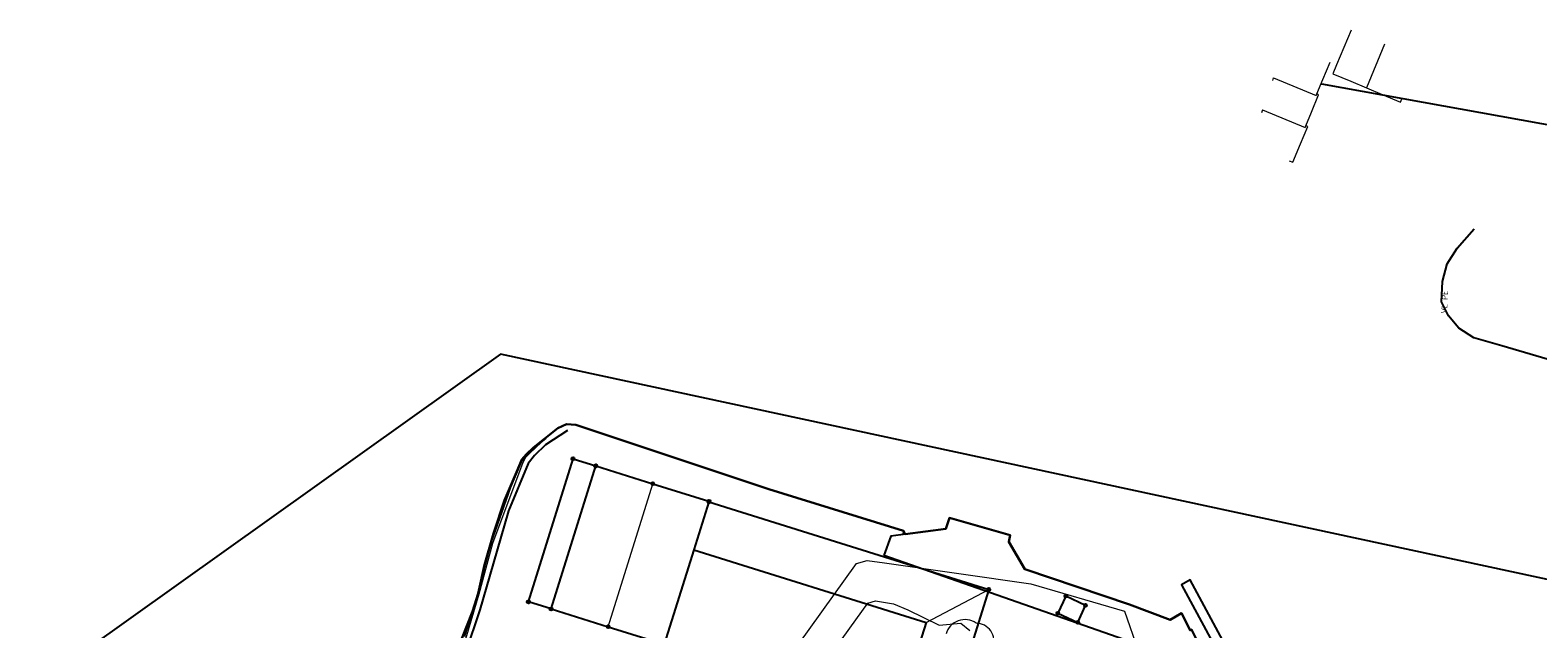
# Model space of a CAD drawing. Header units: metres. Extents: x 0 to 385757, y 0 to 6885278.
# Tile 78 of 108: x 308484 to 308796, y 6884556 to 6884680. Entities that reach past the tile are written whole.
import ezdxf

# ---------------------------------------------------------------- set-up
doc = ezdxf.new("R2010")
doc.units = ezdxf.units.M
doc.layers.add('_Tiltak', color=1, linetype='Continuous', lineweight=0, true_color=0xff0000)
for name, color, linetype in [('K--DI---', 7, 'Continuous'), ('K--DI---05009--TaksprangBunn', 9, 'Continuous'), ('K--DI---05014--Takkant-HUS_PRIKK', 8, 'Continuous'), ('K--DI---06099--FiktivAvgrensningForAnlegg', 9, 'Continuous'), ('K--DI---09111--KantUtsnitt', 9, 'Continuous'), ('K--DI---Flateavgrensning', 9, 'Continuous'), ('K--DI---Gjerde', 9, 'Continuous'), ('K--DI---LednTraseseksjon-VL-Sosiinfo', 9, 'Continuous')]:
    doc.layers.add(name, color=color, linetype=linetype)
for name, color, linetype, lineweight in [('K--DI---03001--Kystkontur-VANN', 8, 'Continuous', 30), ('K--DI---03005--KystkonturTekniskeAnlegg-VANN', 8, 'Continuous', 30), ('K--DI---05003--Bygningsdelelinje-HUSDIV', 8, 'Continuous', 9), ('K--DI---05080--Bygningslinje-HUSDIV', 8, 'Continuous', 9), ('K--DI---05081--Taksprang-HUSDIV', 8, 'Continuous', 9), ('K--DI---06002--MurLoddrett-STMUR', 8, 'STREK MED BDS208', 9), ('K--DI---06613--KaiBryggeKant-KAI', 8, 'Continuous', 9), ('K--DI---08000--LednTraseseksjon-Vann', 5, 'Continuous', 25), ('K--DI---Høydekurve-KURVE', 8, 'Continuous', 9), ('K--DI---Mønelinje-HUSDIV', 8, 'Continuous', 9)]:
    doc.layers.add(name, color=color, linetype=linetype, lineweight=lineweight)
doc.layers.add('K--DI---HUS_PRIKK', color=7, linetype='Continuous', true_color=0x000000)
doc.styles.add('Focus CAT', font='isocpeur.ttf')
doc.linetypes.add('STREK MED BDS208', pattern='A,3.5,[208,BDS.shx,S=128,R=0,X=0,Y=0]', length=3.5)

# ---------------------------------------------------------------- blocks, each defined once
blk = doc.blocks.new('BDS199')
at = {"layer": 'K--DI---'}
blk.add_circle((0, 0), 5, dxfattribs=at)

msp = doc.modelspace()

# ---------------------------------------------------------------- linework, layer by layer
at = {"layer": '_Tiltak', "linetype": 'Continuous'}
msp.add_lwpolyline([(308683.2871, 6884552.2618, 0.52056705), (308679.7978, 6884557.2817, 0.52056705), (308673.5853, 6884555.0695, 0.52056705)], format="xyb", dxfattribs=at)
at = {"layer": 'K--DI---03001--Kystkontur-VANN', "elevation": 0.61, "flags": 128}
msp.add_lwpolyline([(308573.4, 6884554.09), (308575.57, 6884559.71), (308576.78, 6884563.41), (308578.04, 6884569.37), (308579.92, 6884575.81), (308582.24, 6884582.71), (308584.67, 6884588.54), (308585.8, 6884591.11), (308586.71, 6884592.14), (308588.19, 6884593.62), (308593.22, 6884597.61)], dxfattribs=at)
at = {"layer": 'K--DI---03005--KystkonturTekniskeAnlegg-VANN', "elevation": 0.61, "flags": 128}
for points in [[(308593.22, 6884597.61), (308595.02, 6884598.42), (308596.94, 6884598.32), (308622.65, 6884589.72), (308636.89, 6884584.98), (308664.8, 6884576.4), (308665.12, 6884575.67)], [(308665.12, 6884575.67), (308673.55, 6884576.81), (308674.27, 6884579.06), (308686.85, 6884575.47), (308686.54, 6884574.11), (308689.88, 6884568.48), (308711.54, 6884561.15), (308719.94, 6884558), (308722.3, 6884559.33), (308724.09, 6884555.84), (308724.41, 6884555.98), (308728.05, 6884548.7), (308726.9, 6884548.16)]]:
    msp.add_lwpolyline(points, dxfattribs=at)
at = {"layer": 'K--DI---05003--Bygningsdelelinje-HUSDIV', "flags": 128}
for points, elevation in [([(308757.4194, 6884679.8802), (308754.4094, 6884672.7102)], 10.26), ([(308764.3494, 6884676.9702), (308760.5594, 6884667.9502)], 10.81), ([(308741.3794, 6884670.0002), (308750.1894, 6884666.3702)], 11.15), ([(308739.0994, 6884663.3802), (308747.8894, 6884659.7602)], 11.16)]:
    msp.add_lwpolyline(points, dxfattribs=dict(at, elevation=elevation))
at = {"layer": 'K--DI---05003--Bygningsdelelinje-HUSDIV'}
for points in [[(308750.3194, 6884666.6902, 11.48), (308751.5694, 6884669.7002, 14.64), (308753.0494, 6884673.2902, 10.63)], [(308754.4094, 6884672.7102, 10.26), (308753.6394, 6884670.8602, 10.26), (308757.3294, 6884669.3102, 14.61), (308760.5594, 6884667.9502, 10.81)], [(308741.1794, 6884669.5102, 10.63), (308741.3794, 6884670.0002, 11.15)], [(308760.5594, 6884667.9502, 10.81), (308763.7994, 6884666.5902, 14.62), (308767.6194, 6884664.9902, 10.26), (308767.9094, 6884665.6902, 10.26)], [(308748.0394, 6884660.1302, 11.57), (308749.1994, 6884662.9502, 14.64), (308750.6794, 6884666.5402, 10.63), (308750.3194, 6884666.6902, 10.63)], [(308750.1894, 6884666.3702, 11.15), (308750.3194, 6884666.6902, 11.48)], [(308739.0994, 6884663.3802, 11.16), (308738.8394, 6884662.7602, 11.71)], [(308744.6094, 6884652.8902, 10.63), (308745.3694, 6884652.5702, 10.63), (308746.9394, 6884656.3902, 14.64), (308748.4194, 6884659.9802, 10.63), (308748.0394, 6884660.1302, 10.63)], [(308747.8894, 6884659.7602, 11.16), (308748.0394, 6884660.1302, 11.57)]]:
    msp.add_polyline3d(points, dxfattribs=at)
at = {"layer": 'K--DI---05009--TaksprangBunn', "linetype": 'Continuous'}
for points, elevation in [([(308591.84, 6884560.24), (308601.08, 6884589.82)], 11.09), ([(308621.39, 6884572.48), (308615.28, 6884552.92), (308615.08, 6884552.98)], 11.69)]:
    msp.add_lwpolyline(points, dxfattribs=dict(at, elevation=elevation))
msp.add_polyline3d([(308624.48, 6884582.37, 6.78), (308621.39, 6884572.48, 7.84), (308669.45, 6884557.46, 7.66), (308667.2, 6884550.26, 7.84), (308670.78, 6884549.15, 7.7), (308669.49, 6884545.04, 7.7), (308665.92, 6884546.16, 7.86), (308663.52, 6884538.48, 7.84)], dxfattribs=at)
at = {"layer": 'K--DI---05014--Takkant-HUS_PRIKK', "elevation": 11.09, "flags": 128}
msp.add_lwpolyline([(308591.84, 6884560.24), (308587.15, 6884561.71), (308596.39, 6884591.29), (308601.08, 6884589.82)], dxfattribs=at)
at = {"layer": 'K--DI---05014--Takkant-HUS_PRIKK'}
for points in [[(308601.08, 6884589.82, 12.43), (308612.89, 6884586.13, 13.37), (308624.52, 6884582.5, 12.43), (308624.48, 6884582.37, 12.43)], [(308624.48, 6884582.37, 6.78), (308682.42, 6884564.27, 6.78), (308673.4, 6884535.4, 6.78), (308663.52, 6884538.48, 7.84)], [(308702.46, 6884560.97, 4.28), (308698.37, 6884562.87, 4.28), (308696.74, 6884559.36, 4.83), (308700.84, 6884557.46, 4.83), (308702.46, 6884560.97, 4.28)], [(308591.84, 6884560.24, 12.43), (308603.65, 6884556.55, 13.37), (308611.47, 6884554.11, 12.74)]]:
    msp.add_polyline3d(points, dxfattribs=at)
at = {"layer": 'K--DI---05080--Bygningslinje-HUSDIV'}
msp.add_polyline3d([(308669.45, 6884557.46, 7.84), (308682.42, 6884564.27, 6.78)], dxfattribs=at)
at = {"layer": 'K--DI---05081--Taksprang-HUSDIV', "flags": 128}
for points, elevation in [([(308601.08, 6884589.82), (308591.84, 6884560.24)], 12.43), ([(308621.39, 6884572.48), (308624.48, 6884582.37)], 12.43), ([(308621.39, 6884572.48), (308669.45, 6884557.46), (308667.2, 6884550.26)], 11.69)]:
    msp.add_lwpolyline(points, dxfattribs=dict(at, elevation=elevation))
at = {"layer": 'K--DI---05081--Taksprang-HUSDIV'}
msp.add_polyline3d([(308621.39, 6884572.48, 12.43), (308615.28, 6884552.92, 12.43), (308615.08, 6884552.98, 12.45), (308611.47, 6884554.11, 12.74)], dxfattribs=at)
at = {"layer": 'K--DI---06002--MurLoddrett-STMUR'}
msp.add_polyline3d([(308664.68, 6884575.61, 1.89), (308664.8, 6884576.4, 1.89), (308636.06, 6884585.23, 1.77), (308596.94, 6884598.32, 1.6), (308595.02, 6884598.42, 1.6), (308593.22, 6884597.61, 1.6), (308589.85, 6884594.69, 1.6), (308587.43, 6884592.46, 1.6), (308586.56, 6884591.51, 1.6), (308586, 6884590.53, 1.6), (308579.69, 6884573.76, 1.53), (308576.87, 6884563.27, 1.45), (308574.12, 6884553.99, 1.36), (308570.65, 6884544.25, 1.49), (308568.52, 6884539.88, 1.52), (308566.46, 6884537.65, 1.54), (308564.33, 6884535.74, 1.59), (308561.03, 6884533.57, 1.66), (308559.22, 6884532.97, 1.66), (308559.82, 6884531.26, 1.66)], dxfattribs=at)
at = {"layer": 'K--DI---06099--FiktivAvgrensningForAnlegg', "linetype": 'Continuous'}
msp.add_polyline3d([(308726.9, 6884548.16, 2), (308660.71, 6884571.3, 1.87)], dxfattribs=at)
at = {"layer": 'K--DI---06613--KaiBryggeKant-KAI'}
msp.add_polyline3d([(308726.9, 6884548.16, 2), (308728.05, 6884548.7, 1.99), (308724.41, 6884555.98, 1.99), (308724.09, 6884555.84, 1.99), (308722.3, 6884559.33, 1.99), (308719.94, 6884558, 1.99), (308711.54, 6884561.15, 1.99), (308689.88, 6884568.48, 1.99), (308686.54, 6884574.11, 1.99), (308686.85, 6884575.47, 1.99), (308674.27, 6884579.06, 1.99), (308673.55, 6884576.81, 1.98), (308662.15, 6884575.27, 1.87), (308660.71, 6884571.3, 1.87)], dxfattribs=at)
at = {"layer": 'K--DI---08000--LednTraseseksjon-Vann'}
for points in [[(308855.03, 6884650.06), (308751.35, 6884668.69)], [(308788.57, 6884614.65), (308782.78, 6884616.3), (308779.71, 6884618.26), (308777.53, 6884620.83), (308776.13, 6884623.71), (308776.34, 6884627.9), (308777.26, 6884631.59), (308779.32, 6884634.85), (308782.86, 6884638.82)], [(308824.16, 6884615.95), (308810.38, 6884608.25), (308788.57, 6884614.65)]]:
    msp.add_lwpolyline(points, dxfattribs=at)
at = {"layer": 'K--DI---09111--KantUtsnitt', "linetype": 'Continuous'}
for points in [[(308581.39, 6884612.88), (308399.7, 6884483.46), (308367.34, 6884207.19), (308605.03, 6883840.08), (308646.66, 6883857.67)], [(308887.08, 6884550.49), (308879.43, 6884548.79), (308581.39, 6884612.88)]]:
    msp.add_lwpolyline(points, dxfattribs=at)
at = {"layer": 'K--DI---09111--KantUtsnitt', "linetype": 'Continuous', "elevation": 0.61}
for points in [[(308573.4, 6884554.09), (308575.57, 6884559.71), (308576.78, 6884563.41), (308578.04, 6884569.37), (308579.92, 6884575.81), (308582.24, 6884582.71), (308584.67, 6884588.54), (308585.8, 6884591.11), (308586.71, 6884592.14), (308588.19, 6884593.62), (308593.22, 6884597.61)], [(308593.22, 6884597.61), (308595.02, 6884598.42), (308596.94, 6884598.32), (308622.65, 6884589.72), (308636.89, 6884584.98), (308664.8, 6884576.4), (308665.12, 6884575.67)], [(308665.12, 6884575.67), (308673.55, 6884576.81), (308674.27, 6884579.06), (308686.85, 6884575.47), (308686.54, 6884574.11), (308689.88, 6884568.48), (308711.54, 6884561.15), (308719.94, 6884558), (308722.3, 6884559.33), (308724.09, 6884555.84), (308724.41, 6884555.98), (308728.05, 6884548.7), (308726.9, 6884548.16)]]:
    msp.add_lwpolyline(points, dxfattribs=at)
at = {"layer": 'K--DI---09111--KantUtsnitt', "linetype": 'Continuous'}
for points in [[(308726.9, 6884548.16, 2), (308728.05, 6884548.7, 1.99), (308724.41, 6884555.98, 1.99), (308724.09, 6884555.84, 1.99), (308722.3, 6884559.33, 1.99), (308719.94, 6884558, 1.99), (308711.54, 6884561.15, 1.99), (308689.88, 6884568.48, 1.99), (308686.54, 6884574.11, 1.99), (308686.85, 6884575.47, 1.99), (308674.27, 6884579.06, 1.99), (308673.55, 6884576.81, 1.98), (308662.15, 6884575.27, 1.87), (308660.71, 6884571.3, 1.87)], [(308726.9, 6884548.16, 2), (308660.71, 6884571.3, 1.87)]]:
    msp.add_polyline3d(points, dxfattribs=at)
at = {"layer": 'K--DI---Flateavgrensning', "linetype": 'Continuous', "elevation": -0.01}
msp.add_lwpolyline([(308727.52, 6884547.28), (308728.97, 6884544.6), (308734.26, 6884547.45), (308724.13, 6884566.22), (308722.33, 6884565.25), (308731.01, 6884549.16), (308727.52, 6884547.28)], dxfattribs=at)
at = {"layer": 'K--DI---Gjerde', "linetype": 'Continuous'}
msp.add_polyline3d([(308595.24, 6884597.11, 2.43), (308590.66, 6884594.13, 2.45), (308588.43, 6884591.97, 2.45), (308587.07, 6884590.29, 2.45), (308583.05, 6884580.51, 2.53), (308579.89, 6884569.59, 2.54), (308577.08, 6884560.05, 2.58), (308574.16, 6884551.26, 2.56)], dxfattribs=at)
at = {"layer": 'K--DI---Høydekurve-KURVE', "flags": 128}
for points, elevation in [([(308574, 6884554.56), (308576.67, 6884562.86), (308578.32, 6884569.63), (308579.53, 6884573.94), (308583.51, 6884585.35), (308585.88, 6884590.87), (308587.12, 6884592.39), (308588.81, 6884593.97), (308590.74, 6884595.46)], 1), ([(308635.82, 6884542.85), (308655.06, 6884569.65), (308657.23, 6884570.26), (308660.87, 6884569.75), (308691.14, 6884565.42), (308710.49, 6884559.78), (308713.37, 6884551.67)], 2), ([(308643.07, 6884541.51), (308657.38, 6884561.43), (308658.99, 6884561.89), (308662.69, 6884561.32), (308665.64, 6884560.06), (308672.16, 6884556.87), (308676.67, 6884557.27), (308678.51, 6884555.77)], 3)]:
    msp.add_lwpolyline(points, dxfattribs=dict(at, elevation=elevation))
at = {"layer": 'K--DI---Mønelinje-HUSDIV', "elevation": 13.37, "flags": 128}
msp.add_lwpolyline([(308603.65, 6884556.55), (308612.89, 6884586.13)], dxfattribs=at)

# ---------------------------------------------------------------- block references
at = {"layer": 'K--DI---HUS_PRIKK', "linetype": 'Continuous'}
for p, xscale, yscale, rotation in [((308596.39, 6884591.29, 11.09), 0.06383087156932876, 0.06383087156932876, 342.5972958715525), ((308601.08, 6884589.82, 12.43), 0.06386086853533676, 0.06386086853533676, 342.6487378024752), ((308601.08, 6884589.82, 11.09), 0.06383087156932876, 0.06383087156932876, 342.5972958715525), ((308612.89, 6884586.13, 13.37), 0.06387072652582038, 0.06387072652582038, 342.6656135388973), ((308624.48, 6884582.37, 12.43), 0.06400692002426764, 0.06400692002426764, 252.8972710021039), ((308624.48, 6884582.37, 6.78), 0.06386254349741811, 0.06386254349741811, 342.6516061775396), ((308624.52, 6884582.5, 12.43), 0.06400692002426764, 0.06400692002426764, 252.8972710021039), ((308682.42, 6884564.27, 6.78), 0.06386123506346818, 0.06386123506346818, 252.6493655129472), ((308587.15, 6884561.71, 11.09), 0.06386311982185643, 0.06386311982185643, 72.65259303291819), ((308698.37, 6884562.87, 4.28), 0.06023366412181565, 0.06023366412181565, 245.090435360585), ((308591.84, 6884560.24, 12.43), 0.06386086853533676, 0.06386086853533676, 342.6487378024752), ((308591.84, 6884560.24, 11.09), 0.06383087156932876, 0.06383087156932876, 162.5972958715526), ((308696.74, 6884559.36, 4.83), 0.06025132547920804, 0.06025132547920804, 335.1363034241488), ((308702.46, 6884560.97, 4.28), 0.06023076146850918, 0.06023076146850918, 155.0828847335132), ((308702.46, 6884560.97, 4.28), 0.06023076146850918, 0.06023076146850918, 155.0828847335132), ((308603.65, 6884556.55, 13.37), 0.0638738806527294, 0.0638738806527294, 342.6710099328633), ((308700.84, 6884557.46, 4.83), 0.0602855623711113, 0.0602855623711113, 65.2248594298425)]:
    msp.add_blockref('BDS199', p, dxfattribs=dict(at, xscale=xscale, yscale=yscale, rotation=rotation))

# ---------------------------------------------------------------- texts
at = {"layer": 'K--DI---LednTraseseksjon-VL-Sosiinfo', "linetype": 'Continuous', "insert": (308776.13, 6884623.71), "char_height": 1.25, "attachment_point": 2, "rotation": 87.130775, "style": 'Focus CAT'}
msp.add_mtext('VL PE', dxfattribs=at)

doc.saveas('drawing.dxf')
